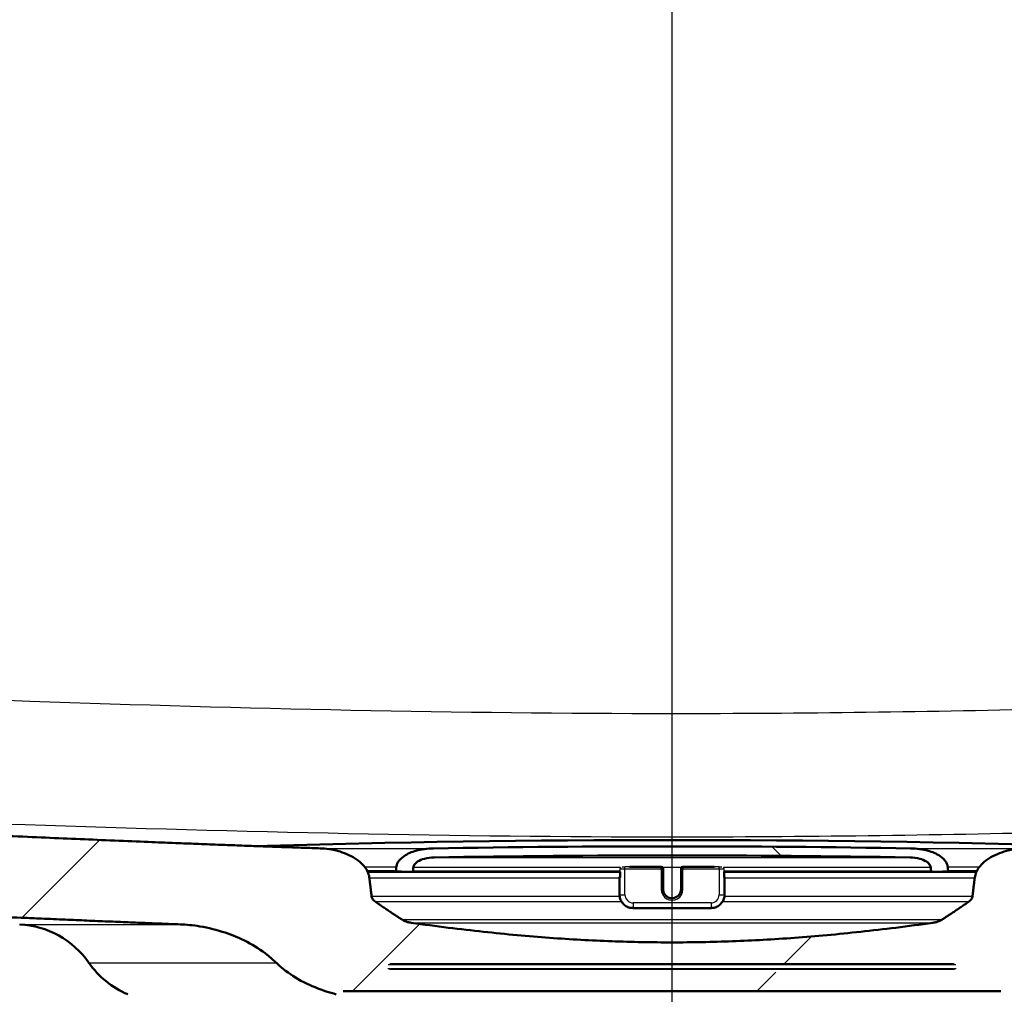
# Model space of a CAD drawing. Header units: millimetres. Extents: x 100 to 2000, y 93 to 3946.
# Tile 14 of 25: x 740 to 849, y 1540 to 1648. Entities that reach past the tile are written whole.
import ezdxf

# ---------------------------------------------------------------- set-up
doc = ezdxf.new("R2010")
doc.units = ezdxf.units.MM
doc.header["$LTSCALE"] = 10
for name, color, linetype, lineweight in [('Centerline(ISO)', 7, 'Continuous', 25), ('Hatch', 7, 'Continuous', 9), ('Visible Edges(ISO)', 7, 'Continuous', 50), ('Visible Tangent Edges(ISO)', 7, 'Continuous', 25)]:
    doc.layers.add(name, color=color, linetype=linetype, lineweight=lineweight)

msp = doc.modelspace()

# ---------------------------------------------------------------- hatches: boundary and pattern name
at = {"layer": 'Hatch'}
h = msp.add_hatch(dxfattribs=at)
h.set_pattern_fill('ANSI31', color=256, scale=254, style=0)
h.set_pattern_definition([(45, (0, 0), (-22.45064, 22.45064), [])])
edge = h.paths.add_edge_path()
edge.add_spline(control_points=[(848.94, 1540.24), (849.05, 1540.24), (849.19, 1540.22), (849.39, 1540.16), (849.49, 1540.11), (849.62, 1540.02), (849.68, 1539.96), (849.71, 1539.9), (849.71, 1539.89), (849.72, 1539.88)], knot_values=[-0.098843, -0.098843, -0.098843, -0.098843, -0.063755, -0.063755, -0.036199, -0.036199, -0.015737, -0.015737, -0.013903, -0.013903, -0.013903, -0.013903], degree=3, periodic=0)
edge.add_line((849.72, 1539.88), (849.72, 1539.88))
edge.add_spline(control_points=[(849.72, 1539.88), (850.1, 1539.98), (850.47, 1540.09), (851.64, 1540.47), (852.51, 1540.81), (854.16, 1541.66), (854.94, 1542.16), (855.86, 1542.9), (856.12, 1543.13), (856.38, 1543.38)], knot_values=[13.399476, 13.399476, 13.399476, 13.399476, 13.512876, 13.512876, 13.76756, 13.76756, 14.022244, 14.022244, 14.122446, 14.122446, 14.122446, 14.122446], degree=3, periodic=0)
edge.add_spline(control_points=[(856.38, 1543.38), (856.71, 1543.7), (857.04, 1543.99), (858.04, 1544.77), (858.81, 1545.27), (860.43, 1546.12), (861.28, 1546.47), (862.93, 1547.02), (863.9, 1547.27), (865.62, 1547.55), (866.36, 1547.63), (867.07, 1547.65)], knot_values=[4.084624, 4.084624, 4.084624, 4.084624, 4.211246, 4.211246, 4.462468, 4.462468, 4.713691, 4.713691, 4.986332, 4.986332, 5.191201, 5.191201, 5.191201, 5.191201], degree=3, periodic=0)
edge.add_spline(control_points=[(867.07, 1547.65), (898.23, 1548.89), (968.3, 1552.4)], knot_values=[25.217942, 25.217942, 25.217942, 31.229184, 31.229184, 31.229184], weights=[1.755026, 1.467803, 1.000748], degree=2, periodic=0)
edge.add_spline(control_points=[(968.3, 1552.4), (970.48, 1552.51), (972.63, 1552.97), (976.7, 1554.59), (978.58, 1555.72), (982.23, 1558.82), (983.87, 1560.88), (986.26, 1565.51), (986.99, 1568.04), (987.22, 1570.63)], knot_values=[-2.874943, -2.874943, -2.874943, -2.874943, -2.218922, -2.218922, -1.562882, -1.562882, -0.781465, -0.781465, 0, 0, 0, 0], degree=3, periodic=0)
edge.add_line((987.22, 1570.63), (1002.37, 1743.83))
edge.add_ellipse((1006.85, 1743.43), major_axis=(0.39, 4.48), ratio=1, start_angle=23.7503, end_angle=90, ccw=False)
edge.add_line((1005.41, 1747.69), (1005.41, 1748.93))
edge.add_ellipse((1006.41, 1748.93), major_axis=(0, 1), ratio=1, start_angle=0, end_angle=90, ccw=False)
edge.add_line((1006.41, 1749.93), (1008.41, 1749.93))
edge.add_line((1008.41, 1749.93), (1013.91, 1749.93))
edge.add_line((1013.91, 1749.93), (1013.91, 1755.93))
edge.add_line((1013.91, 1755.93), (998.78, 1755.93))
edge.add_ellipse((998.78, 1754.43), major_axis=(-1.5, 0), ratio=1, start_angle=270, end_angle=355)
edge.add_line((997.29, 1754.56), (981.58, 1575.04))
edge.add_spline(control_points=[(981.58, 1575.04), (981.44, 1573.41), (981.03, 1571.81), (979.71, 1568.8), (978.8, 1567.42), (976.38, 1564.77), (974.79, 1563.6), (971.25, 1561.94), (969.34, 1561.46), (967.39, 1561.36)], knot_values=[-2.156237, -2.156237, -2.156237, -2.156237, -1.664046, -1.664046, -1.171869, -1.171869, -0.585906, -0.585906, 0, 0, 0, 0], degree=3, periodic=0)
edge.add_spline(control_points=[(967.39, 1561.36), (883.4, 1557.16), (851.5, 1556.1)], knot_values=[0.008151, 0.008151, 0.008151, 8.01477, 8.01477, 8.01477], weights=[1.001265, 1.622295, 1.923134], degree=2, periodic=0)
edge.add_spline(control_points=[(851.5, 1556.1), (851.18, 1556.09), (850.85, 1556.06), (850.1, 1555.95), (849.67, 1555.85), (848.66, 1555.54), (847.94, 1555.21), (847, 1554.54), (846.58, 1554.13), (846.24, 1553.54), (846.16, 1553.36), (846.08, 1553.06), (846.06, 1552.95), (846.04, 1552.84)], knot_values=[0.687364, 0.687364, 0.687364, 0.687364, 0.77781, 0.77781, 0.896472, 0.896472, 1.095633, 1.095633, 1.243251, 1.243251, 1.297785, 1.297785, 1.328576, 1.328576, 1.328576, 1.328576], degree=3, periodic=0)
edge.add_spline(control_points=[(846.04, 1552.84), (845.91, 1551.79), (845.79, 1550.75)], knot_values=[0, 0, 0, 0.211197, 0.211197, 0.211197], weights=[1, 1.000002, 1], degree=2, periodic=0)
edge.add_spline(control_points=[(845.79, 1550.75), (845.78, 1550.66), (845.75, 1550.58), (845.64, 1550.39), (845.52, 1550.27), (845.4, 1550.19), (845.4, 1550.19), (845.39, 1550.18)], knot_values=[0.006788, 0.006788, 0.006788, 0.006788, 0.030625, 0.030625, 0.072149, 0.072149, 0.073971, 0.073971, 0.073971, 0.073971], degree=3, periodic=0)
edge.add_spline(control_points=[(845.39, 1550.18), (843.86, 1549.12), (842.37, 1548.16)], knot_values=[0, 0, 0, 0.363092, 0.363092, 0.363092], weights=[1, 1.00035, 1], degree=2, periodic=0)
edge.add_spline(control_points=[(842.37, 1548.16), (842.21, 1548.06), (841.99, 1547.97), (841.68, 1547.88), (841.54, 1547.85), (841.4, 1547.83)], knot_values=[0.075475, 0.075475, 0.075475, 0.075475, 0.133864, 0.133864, 0.172925, 0.172925, 0.172925, 0.172925], degree=3, periodic=0)
edge.add_spline(control_points=[(841.4, 1547.83), (812.41, 1543.79), (783.42, 1547.83)], knot_values=[0, 0, 0, 5.814896, 5.814896, 5.814896], weights=[1, 1.170893, 1], degree=2, periodic=0)
edge.add_spline(control_points=[(783.42, 1547.83), (783.27, 1547.85), (783.14, 1547.88), (782.82, 1547.97), (782.61, 1548.06), (782.44, 1548.16)], knot_values=[0.722312, 0.722312, 0.722312, 0.722312, 0.761373, 0.761373, 0.819762, 0.819762, 0.819762, 0.819762], degree=3, periodic=0)
edge.add_spline(control_points=[(782.44, 1548.16), (780.95, 1549.12), (779.42, 1550.18)], knot_values=[0, 0, 0, 0.363092, 0.363092, 0.363092], weights=[1, 1.00035, 1], degree=2, periodic=0)
edge.add_spline(control_points=[(779.42, 1550.18), (779.42, 1550.19), (779.41, 1550.19), (779.3, 1550.27), (779.18, 1550.39), (779.07, 1550.58), (779.04, 1550.66), (779.03, 1550.75)], knot_values=[0.774747, 0.774747, 0.774747, 0.774747, 0.776569, 0.776569, 0.818094, 0.818094, 0.841931, 0.841931, 0.841931, 0.841931], degree=3, periodic=0)
edge.add_spline(control_points=[(779.03, 1550.75), (778.9, 1551.79), (778.77, 1552.84)], knot_values=[0, 0, 0, 0.211197, 0.211197, 0.211197], weights=[1, 1.000002, 1], degree=2, periodic=0)
edge.add_spline(control_points=[(778.77, 1552.84), (778.76, 1552.95), (778.74, 1553.06), (778.65, 1553.36), (778.57, 1553.54), (778.24, 1554.13), (777.82, 1554.54), (776.88, 1555.21), (776.16, 1555.54), (775.14, 1555.85), (774.72, 1555.95), (773.96, 1556.06), (773.63, 1556.09), (773.32, 1556.1)], knot_values=[1.376063, 1.376063, 1.376063, 1.376063, 1.406853, 1.406853, 1.461388, 1.461388, 1.609005, 1.609005, 1.808166, 1.808166, 1.926828, 1.926828, 2.017274, 2.017274, 2.017274, 2.017274], degree=3, periodic=0)
edge.add_spline(control_points=[(773.32, 1556.1), (741.41, 1557.16), (657.43, 1561.36)], knot_values=[23.060243, 23.060243, 23.060243, 31.066862, 31.066862, 31.066862], weights=[1.923134, 1.622295, 1.001265], degree=2, periodic=0)
edge.add_spline(control_points=[(657.43, 1561.36), (655.79, 1561.45), (654.18, 1561.8), (651.13, 1563.01), (649.71, 1563.86), (646.97, 1566.18), (645.75, 1567.73), (643.95, 1571.2), (643.4, 1573.09), (643.23, 1575.04)], knot_values=[-2.156247, -2.156247, -2.156247, -2.156247, -1.664213, -1.664213, -1.172165, -1.172165, -0.586101, -0.586101, 0, 0, 0, 0], degree=3, periodic=0)
edge.add_line((643.23, 1575.04), (627.53, 1754.56))
edge.add_ellipse((626.03, 1754.43), major_axis=(-0.13, 1.49), ratio=1, start_angle=270, end_angle=355)
edge.add_line((626.03, 1755.93), (610.91, 1755.93))
edge.add_line((610.91, 1755.93), (610.91, 1749.93))
edge.add_line((610.91, 1749.93), (616.41, 1749.93))
edge.add_line((616.41, 1749.93), (618.41, 1749.93))
edge.add_ellipse((618.41, 1748.93), major_axis=(1, 0), ratio=1, start_angle=0, end_angle=90, ccw=False)
edge.add_line((619.41, 1748.93), (619.41, 1747.69))
edge.add_ellipse((617.96, 1743.43), major_axis=(4.26, -1.45), ratio=1, start_angle=23.7503, end_angle=90, ccw=False)
edge.add_line((622.44, 1743.83), (637.6, 1570.63))
edge.add_spline(control_points=[(637.6, 1570.63), (637.79, 1568.45), (638.33, 1566.32), (640.1, 1562.32), (641.3, 1560.47), (644.54, 1556.94), (646.66, 1555.38), (651.37, 1553.16), (653.92, 1552.53), (656.52, 1552.4)], knot_values=[-2.874931, -2.874931, -2.874931, -2.874931, -2.218701, -2.218701, -1.562492, -1.562492, -0.781209, -0.781209, 0, 0, 0, 0], degree=3, periodic=0)
edge.add_spline(control_points=[(656.52, 1552.4), (726.59, 1548.89), (757.74, 1547.65)], knot_values=[0.004811, 0.004811, 0.004811, 6.016054, 6.016054, 6.016054], weights=[1.000748, 1.467803, 1.755026], degree=2, periodic=0)
edge.add_spline(control_points=[(757.74, 1547.65), (758.45, 1547.63), (759.2, 1547.55), (760.92, 1547.27), (761.88, 1547.02), (763.54, 1546.47), (764.39, 1546.12), (766.01, 1545.27), (766.78, 1544.77), (767.77, 1543.99), (768.11, 1543.7), (768.44, 1543.38)], knot_values=[1.754904, 1.754904, 1.754904, 1.754904, 1.959774, 1.959774, 2.232414, 2.232414, 2.483637, 2.483637, 2.73486, 2.73486, 2.861481, 2.861481, 2.861481, 2.861481], degree=3, periodic=0)
edge.add_spline(control_points=[(768.44, 1543.38), (768.69, 1543.13), (768.96, 1542.9), (769.88, 1542.16), (770.66, 1541.66), (772.31, 1540.81), (773.18, 1540.47), (774.34, 1540.09), (774.72, 1539.98), (775.1, 1539.88)], knot_values=[5.517739, 5.517739, 5.517739, 5.517739, 5.617941, 5.617941, 5.872625, 5.872625, 6.127309, 6.127309, 6.24071, 6.24071, 6.24071, 6.24071], degree=3, periodic=0)
edge.add_line((775.1, 1539.88), (775.1, 1539.88))
edge.add_spline(control_points=[(775.1, 1539.88), (775.1, 1539.89), (775.1, 1539.9), (775.14, 1539.96), (775.2, 1540.02), (775.33, 1540.11), (775.43, 1540.16), (775.62, 1540.22), (775.76, 1540.24), (775.88, 1540.24)], knot_values=[0.013903, 0.013903, 0.013903, 0.013903, 0.015737, 0.015737, 0.036199, 0.036199, 0.063755, 0.063755, 0.098843, 0.098843, 0.098843, 0.098843], degree=3, periodic=0)
edge.add_line((775.88, 1540.24), (812.23, 1540.24))
edge.add_line((812.23, 1540.24), (848.94, 1540.24))
edge = h.paths.add_edge_path(flags=0)
edge.add_spline(control_points=[(780.86, 1543.14), (780.86, 1543.15), (780.86, 1543.15), (780.87, 1543.16), (780.87, 1543.16), (780.88, 1543.18), (780.89, 1543.19), (780.92, 1543.21), (780.94, 1543.22), (780.99, 1543.23), (781.02, 1543.24), (781.04, 1543.24)], knot_values=[0.000337, 0.000337, 0.000337, 0.000337, 0.001432, 0.001432, 0.00301, 0.00301, 0.007221, 0.007221, 0.013253, 0.013253, 0.021246, 0.021246, 0.021246, 0.021246], degree=3, periodic=0)
edge.add_line((781.04, 1543.24), (843.77, 1543.24))
edge.add_spline(control_points=[(843.77, 1543.24), (843.8, 1543.24), (843.83, 1543.23), (843.87, 1543.22), (843.9, 1543.21), (843.92, 1543.19), (843.94, 1543.18), (843.95, 1543.16), (843.95, 1543.16), (843.95, 1543.15), (843.95, 1543.15), (843.95, 1543.14)], knot_values=[0.063849, 0.063849, 0.063849, 0.063849, 0.071842, 0.071842, 0.077873, 0.077873, 0.082084, 0.082084, 0.083662, 0.083662, 0.084758, 0.084758, 0.084758, 0.084758], degree=3, periodic=0)
edge.add_line((843.95, 1543.14), (843.98, 1542.74))
edge.add_spline(control_points=[(843.98, 1542.74), (843.98, 1542.74), (843.98, 1542.74), (843.98, 1542.74), (843.98, 1542.73), (843.98, 1542.73), (843.97, 1542.72), (843.97, 1542.71), (843.96, 1542.7), (843.95, 1542.68), (843.92, 1542.66), (843.9, 1542.65), (843.86, 1542.64), (843.83, 1542.64), (843.8, 1542.64)], knot_values=[-0.000337, -0.000337, -0.000337, -0.000337, 0, 0, 0, 0.001433, 0.001433, 0.003011, 0.003011, 0.007221, 0.007221, 0.01325, 0.01325, 0.020612, 0.020612, 0.020612, 0.020612], degree=3, periodic=0)
edge.add_spline(control_points=[(843.8, 1542.64), (812.41, 1542.03), (781.01, 1542.64)], knot_values=[2.045394, 2.045394, 2.045394, 9.36121, 9.36121, 9.36121], weights=[1.164976, 1.395548, 1.164976], degree=2, periodic=0)
edge.add_spline(control_points=[(781.01, 1542.64), (780.99, 1542.64), (780.96, 1542.64), (780.92, 1542.65), (780.89, 1542.66), (780.87, 1542.68), (780.85, 1542.7), (780.84, 1542.71), (780.84, 1542.72), (780.84, 1542.73), (780.84, 1542.73), (780.84, 1542.74), (780.84, 1542.74), (780.84, 1542.74), (780.84, 1542.74)], knot_values=[-0.020612, -0.020612, -0.020612, -0.020612, -0.01325, -0.01325, -0.007221, -0.007221, -0.003011, -0.003011, -0.001433, -0.001433, 0, 0, 0, 0.000337, 0.000337, 0.000337, 0.000337], degree=3, periodic=0)
edge.add_line((780.84, 1542.74), (780.86, 1543.14))
h = msp.add_hatch(dxfattribs=at)
h.set_pattern_fill('ANSI31', color=256, scale=254, angle=90, style=0)
h.set_pattern_definition([(135, (0, 0), (-22.45064, -22.45064), [])])
edge = h.paths.add_edge_path()
edge.add_spline(control_points=[(842.9, 1553.52), (842.94, 1553.52), (842.99, 1553.53), (843.04, 1553.56), (843.06, 1553.57), (843.07, 1553.59), (843.07, 1553.6), (843.08, 1553.61), (843.08, 1553.61), (843.08, 1553.62), (843.08, 1553.62), (843.08, 1553.62), (843.08, 1553.63)], knot_values=[-0.020692, -0.020692, -0.020692, -0.020692, -0.008821, -0.008821, -0.003491, -0.003491, -0.001633, -0.001633, 0, 0, 0, 0.000499, 0.000499, 0.000499, 0.000499], degree=3, periodic=0)
edge.add_line((843.08, 1553.63), (843.04, 1554.01))
edge.add_spline(control_points=[(843.04, 1554.01), (843.03, 1554.08), (843.02, 1554.16), (842.97, 1554.33), (842.92, 1554.46), (842.71, 1554.82), (842.44, 1555.07), (841.81, 1555.5), (841.3, 1555.71), (840.27, 1556), (839.55, 1556.09), (838.92, 1556.1)], knot_values=[0.010965, 0.010965, 0.010965, 0.010965, 0.030918, 0.030918, 0.065007, 0.065007, 0.156848, 0.156848, 0.293597, 0.293597, 0.478295, 0.478295, 0.478295, 0.478295], degree=3, periodic=0)
edge.add_ellipse((812.41, -39.6), major_axis=(-1595.7, 26.51), ratio=1, start_angle=270, end_angle=271.90348)
edge.add_spline(control_points=[(785.9, 1556.1), (785.27, 1556.09), (784.54, 1556), (783.51, 1555.71), (783, 1555.5), (782.38, 1555.07), (782.11, 1554.82), (781.9, 1554.46), (781.84, 1554.33), (781.8, 1554.16), (781.78, 1554.08), (781.77, 1554.01)], knot_values=[1.593077, 1.593077, 1.593077, 1.593077, 1.777774, 1.777774, 1.914523, 1.914523, 2.006364, 2.006364, 2.040453, 2.040453, 2.060406, 2.060406, 2.060406, 2.060406], degree=3, periodic=0)
edge.add_line((781.77, 1554.01), (781.74, 1553.63))
edge.add_spline(control_points=[(781.74, 1553.63), (781.74, 1553.62), (781.74, 1553.62), (781.74, 1553.62), (781.74, 1553.61), (781.74, 1553.61), (781.74, 1553.6), (781.74, 1553.59), (781.76, 1553.57), (781.78, 1553.56), (781.83, 1553.53), (781.87, 1553.52), (781.91, 1553.52)], knot_values=[-0.000499, -0.000499, -0.000499, -0.000499, 0, 0, 0, 0.001633, 0.001633, 0.003491, 0.003491, 0.008821, 0.008821, 0.020692, 0.020692, 0.020692, 0.020692], degree=3, periodic=0)
edge.add_spline(control_points=[(781.91, 1553.52), (782.67, 1553.5), (783.42, 1553.48)], knot_values=[2.081789, 2.081789, 2.081789, 2.231444, 2.231444, 2.231444], weights=[1.165532, 1.170135, 1.174543], degree=2, periodic=0)
edge.add_spline(control_points=[(783.42, 1553.48), (783.42, 1553.48), (783.43, 1553.48), (783.43, 1553.48)], knot_values=[0.021132, 0.021132, 0.021132, 0.021132, 0.022118, 0.022118, 0.022118, 0.022118], degree=3, periodic=0)
edge.add_spline(control_points=[(783.43, 1553.48), (783.46, 1553.48), (783.49, 1553.48), (783.54, 1553.5), (783.56, 1553.51), (783.59, 1553.52), (783.61, 1553.54), (783.62, 1553.55), (783.62, 1553.56), (783.62, 1553.57), (783.62, 1553.57), (783.62, 1553.57)], knot_values=[0.022118, 0.022118, 0.022118, 0.022118, 0.030715, 0.030715, 0.037075, 0.037075, 0.041362, 0.041362, 0.042915, 0.042915, 0.043809, 0.043809, 0.043809, 0.043809], degree=3, periodic=0)
edge.add_line((783.62, 1553.57), (783.66, 1553.96))
edge.add_spline(control_points=[(783.66, 1553.96), (783.67, 1554), (783.67, 1554.04), (783.7, 1554.13), (783.73, 1554.2), (783.85, 1554.4), (784, 1554.53), (784.36, 1554.77), (784.64, 1554.88), (785.22, 1555.04), (785.62, 1555.09), (785.97, 1555.1)], knot_values=[0.005979, 0.005979, 0.005979, 0.005979, 0.016592, 0.016592, 0.035064, 0.035064, 0.086057, 0.086057, 0.163151, 0.163151, 0.265431, 0.265431, 0.265431, 0.265431], degree=3, periodic=0)
edge.add_ellipse((812.41, -39.6), major_axis=(1594.7, 26.44), ratio=1, start_angle=88.10037, end_angle=90, ccw=False)
edge.add_spline(control_points=[(838.85, 1555.1), (839.2, 1555.09), (839.6, 1555.04), (840.17, 1554.88), (840.46, 1554.77), (840.82, 1554.53), (840.97, 1554.4), (841.09, 1554.2), (841.12, 1554.13), (841.14, 1554.04), (841.15, 1554), (841.15, 1553.96)], knot_values=[0.857764, 0.857764, 0.857764, 0.857764, 0.960044, 0.960044, 1.037138, 1.037138, 1.088131, 1.088131, 1.106604, 1.106604, 1.117216, 1.117216, 1.117216, 1.117216], degree=3, periodic=0)
edge.add_line((841.15, 1553.96), (841.19, 1553.57))
edge.add_spline(control_points=[(841.19, 1553.57), (841.19, 1553.57), (841.19, 1553.57), (841.2, 1553.56), (841.2, 1553.55), (841.21, 1553.54), (841.22, 1553.52), (841.25, 1553.51), (841.28, 1553.5), (841.32, 1553.48), (841.36, 1553.48), (841.39, 1553.48)], knot_values=[0.044806, 0.044806, 0.044806, 0.044806, 0.0457, 0.0457, 0.047253, 0.047253, 0.051541, 0.051541, 0.0579, 0.0579, 0.066497, 0.066497, 0.066497, 0.066497], degree=3, periodic=0)
edge.add_spline(control_points=[(841.39, 1553.48), (841.39, 1553.48), (841.39, 1553.48), (841.4, 1553.48)], knot_values=[0.066497, 0.066497, 0.066497, 0.066497, 0.067484, 0.067484, 0.067484, 0.067484], degree=3, periodic=0)
edge.add_spline(control_points=[(841.4, 1553.48), (842.14, 1553.5), (842.9, 1553.52)], knot_values=[9.043073, 9.043073, 9.043073, 9.192728, 9.192728, 9.192728], weights=[1.174543, 1.170135, 1.165532], degree=2, periodic=0)

# ---------------------------------------------------------------- linework, layer by layer
at = {"layer": 'Centerline(ISO)', "linetype": 'Continuous'}
msp.add_line((812.41, 832.7), (812.41, 1990.66), dxfattribs=at)
at = {"layer": 'Visible Edges(ISO)'}
for p, q in [((811.21, 1554.05), (807.73, 1554.05)), ((811.41, 1553.84), (811.41, 1553.85)), ((811.41, 1551.55), (811.41, 1553.84)), ((813.41, 1553.85), (813.41, 1553.84)), ((813.41, 1553.84), (813.41, 1551.55)), ((817.08, 1554.05), (813.61, 1554.05)), ((778.59, 1553.48), (783.43, 1553.48)), ((783.43, 1553.48), (806.63, 1553.48)), ((806.58, 1552.92), (806.58, 1552.86)), ((806.58, 1552.86), (806.58, 1550.97)), ((806.63, 1553.48), (806.63, 1552.85)), ((818.19, 1553.48), (841.39, 1553.48)), ((818.19, 1552.85), (818.19, 1553.48)), ((818.24, 1552.86), (818.24, 1552.92)), ((818.24, 1550.97), (818.24, 1552.86)), ((841.39, 1553.48), (846.22, 1553.48)), ((808.08, 1549.47), (816.74, 1549.47)), ((843.77, 1543.24), (781.04, 1543.24)), ((775.88, 1540.24), (812.23, 1540.24)), ((812.23, 1540.24), (848.94, 1540.24))]:
    msp.add_line(p, q, dxfattribs=at)
for centre, radius, start, end in [((812.41, -39.6), 1596.62, 88.33484, 91.66516), ((812.41, -39.6), 1595.92, 89.04826, 90.95174), ((812.41, -39.6), 1594.91, 89.05018, 90.94982), ((811.21, 1553.85), 0.2, 0, 90), ((813.61, 1553.85), 0.2, 90, 180), ((739.4, 1537.67), 10, 34.8602, 87), ((755.81, 1549.1), 10, 214.8602, 247.1526)]:
    msp.add_arc(centre, radius, start, end, dxfattribs=at)
for centre, major_axis, start_param, end_param in [((807.18, 1552.92), (-0.6, 0), 5.857325, 6.283185), ((807.18, 1552.86), (-0.6, 0), 0, 0.523599), ((806.83, 1552.85), (-0.2, 0), 0, 0.523599), ((817.64, 1552.86), (0.6, 0), 5.759587, 6.283185), ((817.99, 1552.85), (0.2, 0), 5.759587, 6.283185), ((817.64, 1552.92), (0.6, 0), 0, 0.42586)]:
    msp.add_ellipse(centre, major_axis=major_axis, ratio=0.052336, start_param=start_param, end_param=end_param, dxfattribs=at)
for points, weights in [([(773.32, 1556.1), (741.41, 1557.16), (657.43, 1561.36)], [1.92313422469, 1.62229469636, 1.00126484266]), ([(781.77, 1554.01), (781.76, 1553.82), (781.74, 1553.63)], [1, 1.00000054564, 1.000000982]), ([(781.91, 1553.52), (782.67, 1553.5), (783.42, 1553.48)], [1.16553206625, 1.17013452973, 1.17454326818]), ([(783.62, 1553.57), (783.64, 1553.77), (783.66, 1553.96)], [1.00000111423, 1.00000061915, 1]), ([(841.15, 1553.96), (841.17, 1553.77), (841.19, 1553.57)], [1, 1.00000061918, 1.00000111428]), ([(841.4, 1553.48), (842.14, 1553.5), (842.9, 1553.52)], [1.17454326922, 1.17013453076, 1.16553206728]), ([(843.08, 1553.63), (843.06, 1553.82), (843.04, 1554.01)], [1.00000098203, 1.00000054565, 1]), ([(779.03, 1550.75), (778.9, 1551.79), (778.77, 1552.84)], [1, 1.00000239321, 1]), ([(846.04, 1552.84), (845.91, 1551.79), (845.79, 1550.75)], [1, 1.00000239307, 1]), ([(656.52, 1552.4), (726.59, 1548.89), (757.74, 1547.65)], [1.00074772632, 1.46780324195, 1.75502591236]), ([(782.44, 1548.16), (780.95, 1549.12), (779.42, 1550.18)], [1, 1.00034960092, 1]), ([(845.39, 1550.18), (843.86, 1549.12), (842.37, 1548.16)], [1, 1.00034960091, 1]), ([(841.4, 1547.83), (812.41, 1543.79), (783.42, 1547.83)], [1, 1.17089289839, 1])]:
    msp.add_rational_spline(points, weights, degree=2, dxfattribs=at)
for points, knots in [([(778.77, 1552.84), (778.76, 1552.95), (778.74, 1553.06), (778.65, 1553.36), (778.57, 1553.54), (778.24, 1554.13), (777.82, 1554.54), (776.88, 1555.21), (776.16, 1555.54), (775.14, 1555.85), (774.72, 1555.95), (773.96, 1556.06), (773.63, 1556.09), (773.32, 1556.1)], [1.3760627, 1.3760627, 1.3760627, 1.3760627, 1.4068535, 1.4068535, 1.4613877, 1.4613877, 1.6090052, 1.6090052, 1.8081661, 1.8081661, 1.926828, 1.926828, 2.0172743, 2.0172743, 2.0172743, 2.0172743]), ([(785.9, 1556.1), (785.27, 1556.09), (784.54, 1556), (783.51, 1555.71), (783, 1555.5), (782.38, 1555.07), (782.11, 1554.82), (781.9, 1554.46), (781.84, 1554.33), (781.8, 1554.16), (781.78, 1554.08), (781.77, 1554.01)], [1.5930766, 1.5930766, 1.5930766, 1.5930766, 1.7777737, 1.7777737, 1.9145229, 1.9145229, 2.0063638, 2.0063638, 2.040453, 2.040453, 2.0604062, 2.0604062, 2.0604062, 2.0604062]), ([(843.04, 1554.01), (843.03, 1554.08), (843.02, 1554.16), (842.97, 1554.33), (842.92, 1554.46), (842.71, 1554.82), (842.44, 1555.07), (841.81, 1555.5), (841.3, 1555.71), (840.27, 1556), (839.55, 1556.09), (838.92, 1556.1)], [0.010965, 0.010965, 0.010965, 0.010965, 0.0309182, 0.0309182, 0.0650074, 0.0650074, 0.1568484, 0.1568484, 0.2935975, 0.2935975, 0.4782946, 0.4782946, 0.4782946, 0.4782946]), ([(851.5, 1556.1), (851.18, 1556.09), (850.85, 1556.06), (850.1, 1555.95), (849.67, 1555.85), (848.66, 1555.54), (847.94, 1555.21), (847, 1554.54), (846.58, 1554.13), (846.24, 1553.54), (846.16, 1553.36), (846.08, 1553.06), (846.06, 1552.95), (846.04, 1552.84)], [0.6873642, 0.6873642, 0.6873642, 0.6873642, 0.7778105, 0.7778105, 0.8964723, 0.8964723, 1.0956332, 1.0956332, 1.2432507, 1.2432507, 1.297785, 1.297785, 1.3285757, 1.3285757, 1.3285757, 1.3285757]), ([(783.66, 1553.96), (783.67, 1554), (783.67, 1554.04), (783.7, 1554.13), (783.73, 1554.2), (783.85, 1554.4), (784, 1554.53), (784.36, 1554.77), (784.64, 1554.88), (785.22, 1555.04), (785.62, 1555.09), (785.97, 1555.1)], [0.0059794, 0.0059794, 0.0059794, 0.0059794, 0.0165916, 0.0165916, 0.0350644, 0.0350644, 0.0860572, 0.0860572, 0.1631508, 0.1631508, 0.2654308, 0.2654308, 0.2654308, 0.2654308]), ([(838.85, 1555.1), (839.2, 1555.09), (839.6, 1555.04), (840.17, 1554.88), (840.46, 1554.77), (840.82, 1554.53), (840.97, 1554.4), (841.09, 1554.2), (841.12, 1554.13), (841.14, 1554.04), (841.15, 1554), (841.15, 1553.96)], [0.8577643, 0.8577643, 0.8577643, 0.8577643, 0.9600443, 0.9600443, 1.0371379, 1.0371379, 1.0881308, 1.0881308, 1.1066036, 1.1066036, 1.1172158, 1.1172158, 1.1172158, 1.1172158]), ([(781.74, 1553.63), (781.74, 1553.62), (781.74, 1553.62), (781.74, 1553.62), (781.74, 1553.61), (781.74, 1553.61), (781.74, 1553.6), (781.74, 1553.59), (781.76, 1553.57), (781.78, 1553.56), (781.83, 1553.53), (781.87, 1553.52), (781.91, 1553.52)], [-0.0004986, -0.0004986, -0.0004986, -0.0004986, 0, 0, 0, 0.00163293, 0.00163293, 0.00349093, 0.00349093, 0.00882064, 0.00882064, 0.0206917, 0.0206917, 0.0206917, 0.0206917]), ([(783.42, 1553.48), (783.42, 1553.48), (783.43, 1553.48), (783.46, 1553.48), (783.49, 1553.48), (783.54, 1553.5), (783.56, 1553.51), (783.59, 1553.52), (783.61, 1553.54), (783.62, 1553.55), (783.62, 1553.56), (783.62, 1553.57), (783.62, 1553.57), (783.62, 1553.57)], [0.0211317, 0.0211317, 0.0211317, 0.0211317, 0.02211805, 0.02211805, 0.03071507, 0.03071507, 0.03707475, 0.03707475, 0.04136211, 0.04136211, 0.04291534, 0.04291534, 0.04380928, 0.04380928, 0.04380928, 0.04380928]), ([(841.19, 1553.57), (841.19, 1553.57), (841.19, 1553.57), (841.2, 1553.56), (841.2, 1553.55), (841.21, 1553.54), (841.22, 1553.52), (841.25, 1553.51), (841.28, 1553.5), (841.32, 1553.48), (841.36, 1553.48), (841.39, 1553.48), (841.39, 1553.48), (841.4, 1553.48)], [0.04480609, 0.04480609, 0.04480609, 0.04480609, 0.04570003, 0.04570003, 0.04725326, 0.04725326, 0.05154062, 0.05154062, 0.0579003, 0.0579003, 0.06649732, 0.06649732, 0.06748367, 0.06748367, 0.06748367, 0.06748367]), ([(842.9, 1553.52), (842.94, 1553.52), (842.99, 1553.53), (843.04, 1553.56), (843.06, 1553.57), (843.07, 1553.59), (843.07, 1553.6), (843.08, 1553.61), (843.08, 1553.61), (843.08, 1553.62), (843.08, 1553.62), (843.08, 1553.62), (843.08, 1553.63)], [-0.0206917, -0.0206917, -0.0206917, -0.0206917, -0.00882064, -0.00882064, -0.00349093, -0.00349093, -0.00163293, -0.00163293, 0, 0, 0, 0.0004986, 0.0004986, 0.0004986, 0.0004986]), ([(813.41, 1551.56), (813.41, 1551.45), (813.39, 1551.34), (813.32, 1551.14), (813.27, 1551.04), (813.15, 1550.87), (813.07, 1550.8), (812.89, 1550.68), (812.8, 1550.63), (812.59, 1550.57), (812.49, 1550.55), (812.27, 1550.56), (812.17, 1550.58), (811.97, 1550.65), (811.87, 1550.71), (811.7, 1550.84), (811.63, 1550.92), (811.51, 1551.1), (811.47, 1551.19), (811.42, 1551.38), (811.41, 1551.47), (811.41, 1551.56)], [3.141593, 3.141593, 3.141593, 3.141593, 3.461786, 3.461786, 3.781941, 3.781941, 4.101996, 4.101996, 4.421929, 4.421929, 4.741768, 4.741768, 5.061576, 5.061576, 5.381429, 5.381429, 5.701384, 5.701384, 6.02146, 6.02146, 6.283185, 6.283185, 6.283185, 6.283185]), ([(779.42, 1550.18), (779.42, 1550.19), (779.41, 1550.19), (779.3, 1550.27), (779.18, 1550.39), (779.07, 1550.58), (779.04, 1550.66), (779.03, 1550.75)], [0.77474735, 0.77474735, 0.77474735, 0.77474735, 0.77656944, 0.77656944, 0.8180938, 0.8180938, 0.84193095, 0.84193095, 0.84193095, 0.84193095]), ([(808.08, 1549.47), (807.92, 1549.47), (807.76, 1549.49), (807.46, 1549.59), (807.32, 1549.66), (807.07, 1549.85), (806.96, 1549.96), (806.77, 1550.21), (806.7, 1550.35), (806.6, 1550.65), (806.58, 1550.81), (806.58, 1550.97)], [4.712389, 4.712389, 4.712389, 4.712389, 5.026548, 5.026548, 5.340708, 5.340708, 5.654867, 5.654867, 5.969026, 5.969026, 6.283185, 6.283185, 6.283185, 6.283185]), ([(818.24, 1550.97), (818.24, 1550.81), (818.21, 1550.65), (818.12, 1550.35), (818.04, 1550.21), (817.86, 1549.96), (817.75, 1549.85), (817.49, 1549.66), (817.35, 1549.59), (817.05, 1549.49), (816.9, 1549.47), (816.74, 1549.47)], [3.141593, 3.141593, 3.141593, 3.141593, 3.455752, 3.455752, 3.769911, 3.769911, 4.08407, 4.08407, 4.39823, 4.39823, 4.712389, 4.712389, 4.712389, 4.712389]), ([(845.79, 1550.75), (845.78, 1550.66), (845.75, 1550.58), (845.64, 1550.39), (845.52, 1550.27), (845.4, 1550.19), (845.4, 1550.19), (845.39, 1550.18)], [0.0067877, 0.0067877, 0.0067877, 0.0067877, 0.03062485, 0.03062485, 0.07214921, 0.07214921, 0.0739713, 0.0739713, 0.0739713, 0.0739713]), ([(783.42, 1547.83), (783.27, 1547.85), (783.14, 1547.88), (782.82, 1547.97), (782.61, 1548.06), (782.44, 1548.16)], [0.72231193, 0.72231193, 0.72231193, 0.72231193, 0.76137277, 0.76137277, 0.81976161, 0.81976161, 0.81976161, 0.81976161]), ([(842.37, 1548.16), (842.21, 1548.06), (841.99, 1547.97), (841.68, 1547.88), (841.54, 1547.85), (841.4, 1547.83)], [0.07547486, 0.07547486, 0.07547486, 0.07547486, 0.1338637, 0.1338637, 0.17292455, 0.17292455, 0.17292455, 0.17292455]), ([(757.74, 1547.65), (758.45, 1547.63), (759.2, 1547.55), (760.92, 1547.27), (761.88, 1547.02), (763.54, 1546.47), (764.39, 1546.12), (766.01, 1545.27), (766.78, 1544.77), (767.77, 1543.99), (768.11, 1543.7), (768.44, 1543.38)], [1.754904, 1.754904, 1.754904, 1.754904, 1.959774, 1.959774, 2.232414, 2.232414, 2.483637, 2.483637, 2.73486, 2.73486, 2.861481, 2.861481, 2.861481, 2.861481]), ([(768.44, 1543.38), (768.69, 1543.13), (768.96, 1542.9), (769.88, 1542.16), (770.66, 1541.66), (772.31, 1540.81), (773.18, 1540.47), (774.34, 1540.09), (774.72, 1539.98), (775.1, 1539.88)], [5.5177388, 5.5177388, 5.5177388, 5.5177388, 5.6179411, 5.6179411, 5.8726252, 5.8726252, 6.1273094, 6.1273094, 6.2407095, 6.2407095, 6.2407095, 6.2407095])]:
    msp.add_open_spline(points, degree=3, knots=knots, dxfattribs=at)
at = {"layer": 'Visible Tangent Edges(ISO)'}
for p, q in [((773.32, 1556.1), (785.9, 1556.1)), ((838.92, 1556.1), (851.5, 1556.1)), ((785.97, 1555.1), (838.85, 1555.1)), ((781.77, 1554.01), (778.28, 1554.01)), ((778.52, 1553.63), (781.74, 1553.63)), ((781.91, 1553.52), (778.58, 1553.52)), ((806.65, 1553.57), (783.62, 1553.57)), ((806.69, 1553.96), (783.66, 1553.96)), ((806.66, 1552.85), (806.66, 1553.85)), ((807.18, 1553.83), (807.18, 1554.04)), ((811.21, 1554.04), (807.18, 1554.04)), ((807.18, 1553.83), (811.21, 1553.83)), ((807.18, 1550.94), (807.18, 1553.83)), ((807.61, 1554.05), (811.21, 1554.05)), ((811.21, 1554.05), (811.21, 1554.04)), ((811.21, 1554.05), (811.21, 1554.05)), ((811.21, 1553.83), (811.21, 1554.04)), ((811.21, 1553.83), (811.21, 1551.53)), ((813.44, 1553.96), (811.38, 1553.96)), ((813.61, 1554.04), (813.61, 1554.05)), ((813.61, 1554.05), (813.61, 1554.05)), ((813.61, 1554.05), (817.2, 1554.05)), ((813.61, 1554.04), (813.61, 1553.83)), ((817.64, 1554.04), (813.61, 1554.04)), ((813.61, 1551.53), (813.61, 1553.83)), ((813.61, 1553.83), (817.64, 1553.83)), ((817.64, 1553.83), (817.64, 1554.04)), ((817.64, 1553.83), (817.64, 1550.94)), ((841.15, 1553.96), (818.13, 1553.96)), ((818.16, 1553.85), (818.16, 1552.85)), ((841.19, 1553.57), (818.16, 1553.57)), ((846.24, 1553.52), (842.9, 1553.52)), ((846.54, 1554.01), (843.04, 1554.01)), ((843.08, 1553.63), (846.29, 1553.63)), ((778.59, 1553.48), (783.42, 1553.48)), ((778.77, 1552.84), (806.58, 1552.84)), ((818.24, 1552.84), (846.04, 1552.84)), ((841.4, 1553.48), (846.22, 1553.48)), ((806.59, 1550.75), (779.03, 1550.75)), ((845.79, 1550.75), (818.22, 1550.75)), ((779.42, 1550.18), (806.8, 1550.18)), ((816.74, 1550.04), (808.08, 1550.04)), ((808.08, 1550.04), (808.08, 1549.47)), ((816.74, 1550.04), (816.74, 1549.47)), ((818.02, 1550.18), (845.39, 1550.18)), ((842.37, 1548.16), (782.44, 1548.16)), ((739.92, 1547.65), (757.74, 1547.65)), ((783.42, 1547.83), (841.4, 1547.83)), ((747.61, 1543.38), (768.44, 1543.38)), ((780.84, 1542.74), (843.98, 1542.74)), ((843.95, 1543.14), (780.86, 1543.14)), ((843.8, 1542.64), (781.01, 1542.64))]:
    msp.add_line(p, q, dxfattribs=at)
for centre, major_axis, ratio, start_param, end_param in [((806.83, 1553.85), (-0.2, 0), 0.052336, 0.454336, 0.523599), ((806.83, 1553.85), (-0.018, -0.199), 0.864839, 4.249118, 4.816823), ((807.18, 1553.86), (0.6, 0), 0.052336, 3.665191, 4.712389), ((807.18, 1554.06), (-0.4, 0), 0.052336, 0.733675, 1.570796), ((811.21, 1553.85), (0.2, 0), 0.99863, 0, 1.570796), ((811.21, 1553.84), (0.2, 0), 0.99863, 0, 1.570796), ((811.21, 1553.84), (0.2, 0), 0.052336, 4.712389, 6.283185), ((813.61, 1553.85), (-0.2, 0), 0.99863, 4.712389, 6.283185), ((813.61, 1553.84), (-0.2, 0), 0.99863, 4.712389, 6.283185), ((813.61, 1553.84), (-0.2, 0), 0.052336, 0, 1.570796), ((817.64, 1554.06), (-0.4, 0), 0.052336, 1.570796, 2.407917), ((817.64, 1553.86), (0.6, 0), 0.052336, 4.712389, 5.759587), ((817.99, 1553.85), (-0.018, 0.199), 0.864839, 4.607955, 5.17566), ((817.99, 1553.85), (-0.2, 0), 0.052336, 2.617994, 2.687257), ((811.21, 1551.55), (0.2, 0), 0.052336, 4.712389, 6.283185), ((812.41, 1551.53), (-1.2, 0), 0.99863, 0, 3.141593), ((812.41, 1551.56), (-1, 0), 0.99863, 0, 3.141593), ((812.41, 1551.55), (1, 0), 0.99863, 3.141593, 6.283185), ((813.61, 1551.55), (-0.2, 0), 0.052336, 0, 1.570796), ((807.18, 1550.97), (-0.6, 0), 0.052336, 0, 1.570796), ((808.08, 1550.94), (-0.9, 0), 0.99863, 0, 1.570796), ((816.74, 1550.94), (0.9, 0), 0.99863, 4.712389, 6.283185), ((817.64, 1550.97), (0.6, 0), 0.052336, 4.712389, 6.283185)]:
    msp.add_ellipse(centre, major_axis=major_axis, ratio=ratio, start_param=start_param, end_param=end_param, dxfattribs=at)
for points, knots in [([(961.71, 1575.6), (939.32, 1574.58), (916.93, 1573.61), (881.54, 1572.32), (868.56, 1571.9), (841.19, 1571.25), (826.8, 1571.05), (788.62, 1571.05), (764.83, 1571.61), (722.83, 1573.03), (704.61, 1573.77), (678.63, 1574.9), (670.87, 1575.25), (663.11, 1575.6)], [-29.87639, -29.87639, -29.87639, -29.87639, -23.152459, -23.152459, -19.255118, -19.255118, -14.938195, -14.938195, -7.800899, -7.800899, -2.330532, -2.330532, 0, 0, 0, 0]), ([(662.43, 1561.93), (670.2, 1561.58), (677.97, 1561.23), (703.99, 1560.1), (722.25, 1559.36), (764.42, 1557.94), (788.4, 1557.38), (826.93, 1557.38), (841.45, 1557.58), (869, 1558.23), (882.04, 1558.65), (917.55, 1559.94), (939.97, 1560.91), (962.39, 1561.93)], [0, 0, 0, 0, 2.330532, 2.330532, 7.800899, 7.800899, 14.938195, 14.938195, 19.255118, 19.255118, 23.152459, 23.152459, 29.87639, 29.87639, 29.87639, 29.87639])]:
    msp.add_open_spline(points, degree=3, knots=knots, dxfattribs=at)

doc.saveas('drawing.dxf')
